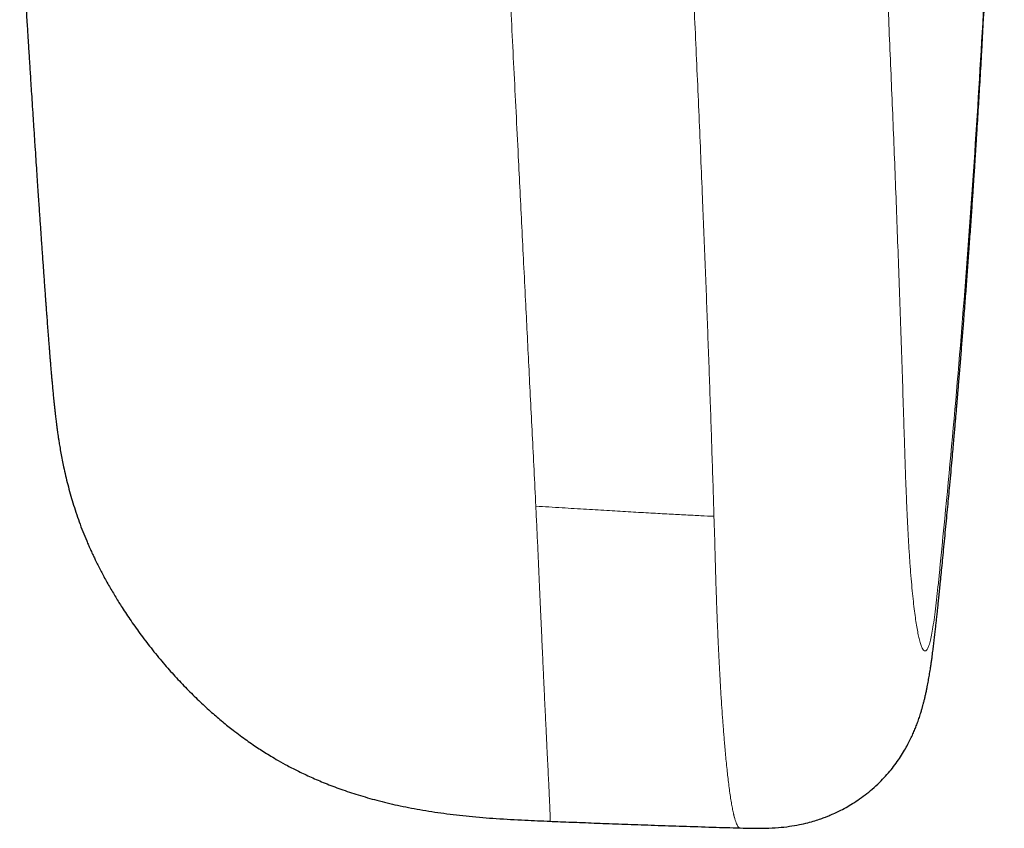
# Model space of a CAD drawing. Header units: millimetres. Extents: x 8 to 801, y 12 to 763.
# Tile 9 of 153: x 452.85 to 460.97, y 245.56 to 252.24. Entities that reach past the tile are written whole.
import ezdxf

# ---------------------------------------------------------------- set-up
doc = ezdxf.new("R2010")
doc.units = ezdxf.units.MM

msp = doc.modelspace()

# ---------------------------------------------------------------- linework, layer by layer
at = {"color": 7, "linetype": 'Continuous', "lineweight": 30}
msp.add_line((457.2265, 245.6201), (457.2265, 245.6202), dxfattribs=at)
for points, knots in [([(458.7917, 245.5641), (458.825, 245.5631), (458.8961, 245.561), (459.0015, 245.5611), (459.1045, 245.5661), (459.1966, 245.5763), (459.2778, 245.5901), (459.3479, 245.606), (459.407, 245.6226), (459.4552, 245.6385), (459.493, 245.6524), (459.5209, 245.6635), (459.5424, 245.6725), (459.5706, 245.6849), (459.6123, 245.7045), (459.6655, 245.7326), (459.7226, 245.7664), (459.7802, 245.8046), (459.8395, 245.8488), (459.899, 245.8987), (459.9543, 245.9514), (460.0047, 246.0053), (460.0488, 246.0581), (460.0889, 246.1116), (460.1248, 246.1651), (460.1561, 246.2171), (460.1826, 246.2656), (460.2043, 246.3095), (460.2227, 246.35), (460.239, 246.3889), (460.2539, 246.4275), (460.2681, 246.4675), (460.2802, 246.5047), (460.2898, 246.5367), (460.2971, 246.5625), (460.3035, 246.5864), (460.3101, 246.6119), (460.3169, 246.6399), (460.3238, 246.6703), (460.3303, 246.7007), (460.3361, 246.729), (460.341, 246.7542), (460.3455, 246.7786), (460.3498, 246.8027), (460.3539, 246.8267), (460.3579, 246.8511), (460.362, 246.8769), (460.3663, 246.9054), (460.3709, 246.9366), (460.3764, 246.9761), (460.3824, 247.021), (460.3886, 247.0705), (460.3944, 247.1185), (460.3999, 247.1652), (460.4049, 247.2093), (460.4094, 247.2504), (460.4139, 247.2919), (460.4183, 247.3339), (460.4229, 247.3773), (460.4275, 247.4224), (460.4326, 247.4713), (460.438, 247.5246), (460.4441, 247.586), (460.4511, 247.6556), (460.459, 247.7341), (460.4673, 247.8183), (460.4762, 247.9087), (460.4854, 248.0031), (460.4945, 248.0985), (460.5034, 248.1913), (460.5118, 248.2809), (460.5206, 248.3755), (460.5297, 248.4745), (460.539, 248.5769), (460.5463, 248.6587), (460.5518, 248.7213), (460.5557, 248.7653), (460.5593, 248.8061), (460.5625, 248.8425), (460.5653, 248.8745), (460.5676, 248.9015), (460.5695, 248.9237), (460.5711, 248.942), (460.5726, 248.9594), (460.5743, 248.9786), (460.5764, 249.0033), (460.579, 249.034), (460.5822, 249.0712), (460.5858, 249.1137), (460.5898, 249.1616), (460.5942, 249.215), (460.5991, 249.2737), (460.6042, 249.3359), (460.6095, 249.4007), (460.6148, 249.4662), (460.6201, 249.5324), (460.6254, 249.5979), (460.6305, 249.6626), (460.6382, 249.7612), (460.6483, 249.8921), (460.6604, 250.0537), (460.672, 250.2096), (460.6813, 250.3394), (460.6888, 250.4444), (460.6946, 250.5258), (460.7001, 250.6051), (460.7053, 250.6811), (460.7102, 250.7528), (460.7147, 250.819), (460.7185, 250.876), (460.7217, 250.9243), (460.7243, 250.9647), (460.7268, 251.0017), (460.729, 251.0353), (460.7309, 251.0654), (460.7328, 251.0938), (460.7346, 251.1228), (460.7367, 251.1551), (460.7391, 251.1921), (460.7417, 251.2341), (460.7447, 251.2804), (460.7488, 251.3471), (460.7543, 251.4344), (460.7606, 251.539), (460.767, 251.6449), (460.7733, 251.7514), (460.7797, 251.8612), (460.7924, 252.0836), (460.8038, 252.2924), (460.8141, 252.4873), (460.8176, 252.5558), (460.821, 252.6211), (460.824, 252.6814), (460.8267, 252.7343), (460.829, 252.7803), (460.831, 252.8197), (460.8327, 252.8542), (460.8342, 252.8859), (460.8358, 252.9177), (460.8375, 252.9526), (460.8394, 252.993), (460.8416, 253.0391), (460.8441, 253.0912), (460.8468, 253.148), (460.8496, 253.209), (460.8529, 253.2792), (460.8565, 253.3588), (460.8605, 253.4482), (460.8646, 253.5423), (460.8684, 253.6281), (460.8716, 253.7047), (460.8744, 253.7708), (460.8772, 253.8361), (460.8797, 253.898), (460.8818, 253.9495), (460.8835, 253.9913), (460.8848, 254.0242), (460.886, 254.0539), (460.887, 254.0801), (460.888, 254.1031), (460.8888, 254.1246), (460.8897, 254.1468), (460.8908, 254.1745), (460.8921, 254.209), (460.8937, 254.2509), (460.8955, 254.2976), (460.8974, 254.3473), (460.9003, 254.4244), (460.9041, 254.5286), (460.9079, 254.6332), (460.9107, 254.7123), (460.9125, 254.7645), (460.9142, 254.8148), (460.916, 254.8655), (460.9177, 254.915), (460.9193, 254.9626), (460.9206, 255.0037), (460.9217, 255.0374), (460.9227, 255.0674), (460.9237, 255.0977), (460.9249, 255.1332), (460.9262, 255.1743), (460.9276, 255.2205), (460.9292, 255.2703), (460.9308, 255.3214), (460.9324, 255.3726), (460.9339, 255.4239), (460.9355, 255.4752), (460.9369, 255.5236), (460.9383, 255.5686), (460.9394, 255.6087), (460.9405, 255.6456), (460.9415, 255.6788), (460.9423, 255.7081), (460.943, 255.7349), (460.9438, 255.7605), (460.9445, 255.787), (460.9453, 255.8154), (460.9463, 255.8513), (460.9475, 255.8958), (460.949, 255.9496), (460.9506, 256.0086), (460.9522, 256.0724), (460.954, 256.141), (460.9559, 256.2142), (460.9578, 256.292), (460.9598, 256.3729), (460.9618, 256.4538), (460.9634, 256.5211), (460.9646, 256.5743), (460.9656, 256.6163), (460.9666, 256.6623), (460.9678, 256.7141), (460.9691, 256.7721), (460.9704, 256.8361), (460.9714, 256.8813), (460.9719, 256.9047)], [0, 0, 0, 0, 0.0039517, 0.00843, 0.0124977, 0.0161596, 0.0194108, 0.0222489, 0.0246731, 0.0266824, 0.0282747, 0.0294489, 0.0302407, 0.031059, 0.0331194, 0.0357468, 0.0382586, 0.0410762, 0.044066, 0.0472292, 0.0505725, 0.0534891, 0.0564026, 0.0592908, 0.0621639, 0.064987, 0.067623, 0.0700799, 0.0724122, 0.0746506, 0.0770921, 0.0798432, 0.0827482, 0.0848798, 0.0867181, 0.0885383, 0.0906464, 0.0930448, 0.0956164, 0.0983779, 0.1008098, 0.1030277, 0.1052336, 0.1074736, 0.109692, 0.1118875, 0.1142321, 0.1169024, 0.1198991, 0.1229464, 0.1277926, 0.1321574, 0.1365915, 0.140891, 0.1448276, 0.1484895, 0.152032, 0.1560171, 0.1598514, 0.1638896, 0.1683146, 0.1731266, 0.1783258, 0.1849509, 0.1921146, 0.1998168, 0.2080579, 0.2169599, 0.2257596, 0.2342552, 0.2424465, 0.2503333, 0.2602005, 0.2695449, 0.278366, 0.2825803, 0.2866538, 0.2903896, 0.2937112, 0.2966184, 0.2991112, 0.3010818, 0.3026839, 0.3040919, 0.3058287, 0.3079294, 0.3108143, 0.3141865, 0.3180462, 0.3223935, 0.3272285, 0.3325513, 0.3383621, 0.3441176, 0.3501646, 0.3561603, 0.3620831, 0.367933, 0.3737099, 0.3888241, 0.4034141, 0.4174795, 0.4310199, 0.4385213, 0.445851, 0.453009, 0.4599361, 0.4663906, 0.4723464, 0.4778034, 0.481741, 0.4853704, 0.4886916, 0.4917045, 0.4944091, 0.4968063, 0.499327, 0.5021939, 0.5055035, 0.5092559, 0.5134513, 0.5179407, 0.5271421, 0.5368513, 0.5459494, 0.5554527, 0.5653306, 0.5752688, 0.6147943, 0.6209723, 0.6271402, 0.6330054, 0.6383431, 0.6431531, 0.647068, 0.6505465, 0.6535887, 0.6562124, 0.65894, 0.662013, 0.6654315, 0.669591, 0.6741687, 0.6791646, 0.684548, 0.6902025, 0.6976359, 0.7054755, 0.7137214, 0.7223737, 0.7280204, 0.7338278, 0.7397283, 0.7451802, 0.7500658, 0.7532392, 0.7561177, 0.7587012, 0.7609896, 0.7629829, 0.7647086, 0.7665877, 0.7687632, 0.7719185, 0.7755424, 0.7796349, 0.7840155, 0.7884311, 0.7996147, 0.8110053, 0.8155368, 0.8201003, 0.8245033, 0.8285592, 0.8332191, 0.8373165, 0.8408513, 0.8438233, 0.8459859, 0.8485698, 0.8516003, 0.8550775, 0.859086, 0.8634281, 0.8677881, 0.8721519, 0.8765198, 0.8808916, 0.8852673, 0.8889088, 0.8923809, 0.895528, 0.8983501, 0.9008471, 0.9030191, 0.9051813, 0.907368, 0.9097704, 0.9123884, 0.9165026, 0.921057, 0.9260513, 0.9314544, 0.9372459, 0.9434259, 0.9499946, 0.9569521, 0.9639296, 0.9704856, 0.9739798, 0.9773966, 0.9811292, 0.9852553, 0.9897756, 0.9946903, 1, 1, 1, 1]), ([(452.8494, 253.2091), (452.8518, 253.1683), (452.8567, 253.0834), (452.8643, 252.9547), (452.8724, 252.8191), (452.8798, 252.6961), (452.8864, 252.5873), (452.8919, 252.4968), (452.8972, 252.41), (452.9022, 252.3298), (452.9069, 252.2538), (452.9113, 252.1825), (452.9154, 252.1163), (452.9191, 252.0581), (452.9224, 252.0059), (452.9254, 251.9569), (452.9285, 251.9081), (452.9317, 251.8584), (452.9354, 251.8003), (452.9399, 251.7301), (452.9454, 251.644), (452.9517, 251.5463), (452.9588, 251.4373), (452.9666, 251.3175), (452.9744, 251.1988), (452.9818, 251.0872), (452.9884, 250.9886), (452.9945, 250.8976), (453.0002, 250.8143), (453.0053, 250.7384), (453.0101, 250.668), (453.0146, 250.6034), (453.0187, 250.543), (453.0227, 250.4852), (453.0268, 250.4264), (453.0305, 250.3722), (453.034, 250.3226), (453.0372, 250.2766), (453.0408, 250.2258), (453.0447, 250.17), (453.049, 250.1102), (453.053, 250.0536), (453.0566, 250.0041), (453.0594, 249.9652), (453.0618, 249.9323), (453.0641, 249.9013), (453.0665, 249.8685), (453.0692, 249.8321), (453.0729, 249.783), (453.0773, 249.7242), (453.0825, 249.6566), (453.0869, 249.5996), (453.0905, 249.5529), (453.0933, 249.5173), (453.096, 249.4843), (453.0987, 249.4507), (453.1017, 249.4141), (453.105, 249.3742), (453.1083, 249.3346), (453.1115, 249.2975), (453.1146, 249.2625), (453.1181, 249.2234), (453.122, 249.1803), (453.1267, 249.1309), (453.131, 249.0875), (453.1352, 249.0474), (453.1388, 249.0136), (453.1423, 248.9827), (453.1452, 248.9578), (453.1478, 248.9357), (453.1506, 248.9135), (453.1539, 248.8877), (453.1574, 248.8609), (453.1607, 248.8368), (453.1633, 248.8182), (453.1655, 248.8031), (453.1685, 248.7831), (453.1731, 248.7529), (453.1802, 248.7091), (453.1892, 248.6577), (453.1998, 248.6017), (453.2125, 248.5397), (453.2276, 248.472), (453.2456, 248.3983), (453.2658, 248.323), (453.2881, 248.2468), (453.3128, 248.1694), (453.34, 248.0907), (453.3697, 248.0119), (453.3958, 247.9479), (453.4156, 247.9019), (453.4272, 247.8757), (453.4366, 247.8548), (453.4462, 247.8337), (453.4584, 247.8076), (453.4745, 247.774), (453.4938, 247.7349), (453.515, 247.6932), (453.5466, 247.6333), (453.5882, 247.558), (453.6405, 247.4694), (453.6998, 247.3746), (453.7693, 247.2701), (453.8527, 247.1531), (453.9455, 247.032), (454.0426, 246.9146), (454.1418, 246.803), (454.239, 246.701), (454.336, 246.6059), (454.4304, 246.5196), (454.5215, 246.4416), (454.6002, 246.3784), (454.6666, 246.328), (454.721, 246.2885), (454.7731, 246.2521), (454.823, 246.2187), (454.8722, 246.187), (454.9244, 246.1548), (454.9868, 246.1182), (455.0626, 246.0762), (455.1531, 246.0297), (455.2561, 245.9812), (455.3721, 245.9317), (455.5013, 245.8825), (455.6439, 245.835), (455.8002, 245.7902), (455.9702, 245.7494), (456.1539, 245.7135), (456.3511, 245.6832), (456.5616, 245.6591), (456.7851, 245.641), (457.0082, 245.6285), (457.1567, 245.6223), (457.2265, 245.6194)], [0, 0, 0, 0, 0.011459, 0.023792, 0.037, 0.05108, 0.060372, 0.069825, 0.078675, 0.086844, 0.094339, 0.10192, 0.108683, 0.11464, 0.119806, 0.124728, 0.129744, 0.134853, 0.140053, 0.14768, 0.15656, 0.16666, 0.177941, 0.190357, 0.203855, 0.214878, 0.225156, 0.234618, 0.243287, 0.251185, 0.258331, 0.26528, 0.271385, 0.277188, 0.283335, 0.289812, 0.294226, 0.298999, 0.304391, 0.31038, 0.316946, 0.323965, 0.329352, 0.333877, 0.337563, 0.341014, 0.345001, 0.349514, 0.3545, 0.363574, 0.372321, 0.381443, 0.387325, 0.39259, 0.397255, 0.402266, 0.408016, 0.414458, 0.421635, 0.427834, 0.433451, 0.439692, 0.448376, 0.45661, 0.465473, 0.470978, 0.476613, 0.481579, 0.485527, 0.488019, 0.490894, 0.494211, 0.497837, 0.500869, 0.50314, 0.504657, 0.506173, 0.509448, 0.513809, 0.519158, 0.524652, 0.530147, 0.537027, 0.543933, 0.550887, 0.557957, 0.56516, 0.572504, 0.579999, 0.587356, 0.590635, 0.593147, 0.594884, 0.596657, 0.599183, 0.602405, 0.606358, 0.610514, 0.614592, 0.623971, 0.632874, 0.641318, 0.652972, 0.665393, 0.678573, 0.692491, 0.704859, 0.717254, 0.728988, 0.740039, 0.750399, 0.760065, 0.766184, 0.771989, 0.777482, 0.782664, 0.787538, 0.792634, 0.79856, 0.806296, 0.815091, 0.824941, 0.835842, 0.847794, 0.8608, 0.874863, 0.889992, 0.906198, 0.923485, 0.94185, 0.961293, 0.981814, 1, 1, 1, 1]), ([(457.2265, 245.6194), (457.2472, 245.6185), (457.3277, 245.6152), (457.4725, 245.6094), (457.6654, 245.602), (457.8716, 245.5943), (458.0911, 245.5865), (458.3238, 245.5786), (458.5591, 245.5709), (458.7168, 245.5662), (458.7926, 245.5639)], [0, 0, 0, 0, 0.039766, 0.154596, 0.277847, 0.40952, 0.54962, 0.698148, 0.855106, 1, 1, 1, 1])]:
    msp.add_open_spline(points, degree=3, knots=knots, dxfattribs=at)
at = {"color": 252, "linetype": 'Continuous', "lineweight": 0}
for points, knots in [([(460.4366, 247.6669), (460.4759, 248.0668), (460.5547, 248.8687), (460.6538, 250.0757), (460.74, 251.2933), (460.8126, 252.5193), (460.8729, 253.7537), (460.9233, 255.0708), (460.956, 256.1186), (460.9677, 256.7541), (460.9703, 256.8963)], [0, 0, 0, 0, 0.131091, 0.262855, 0.395253, 0.528238, 0.661766, 0.795789, 0.954317, 1, 1, 1, 1]), ([(459.9272, 254.1627), (459.9384, 253.9371), (459.9609, 253.4859), (459.9922, 252.817), (460.0219, 252.154), (460.0497, 251.4974), (460.0757, 250.8471), (460.0998, 250.2033), (460.1224, 249.5675), (460.1356, 249.1464), (460.1423, 248.9356)], [0, 0, 0, 0, 0.124909, 0.249799, 0.374693, 0.499613, 0.62458, 0.749601, 0.874673, 1, 1, 1, 1]), ([(457.107, 248.2206), (457.1021, 248.3206), (457.0925, 248.5177), (457.0777, 248.8107), (457.0633, 249.0966), (457.0493, 249.3759), (457.0357, 249.6489), (457.0216, 249.9311), (457.007, 250.2225), (456.9919, 250.5231), (456.9772, 250.8173), (456.9613, 251.1338), (456.9443, 251.4726), (456.9262, 251.8342), (456.9083, 252.1908), (456.8905, 252.5443), (456.8728, 252.8967), (456.8551, 253.2494), (456.8432, 253.4858), (456.8373, 253.6041)], [0, 0, 0, 0, 0.057958, 0.114267, 0.168955, 0.222099, 0.273798, 0.324149, 0.381892, 0.438054, 0.492788, 0.546249, 0.614032, 0.680265, 0.745284, 0.809427, 0.873035, 0.936446, 1, 1, 1, 1]), ([(458.3566, 253.5071), (458.3681, 253.275), (458.3912, 252.8108), (458.4234, 252.1222), (458.4538, 251.4399), (458.4804, 250.8096), (458.5037, 250.2301), (458.524, 249.7002), (458.5431, 249.1753), (458.5608, 248.6527), (458.5715, 248.3086), (458.5768, 248.1366)], [0, 0, 0, 0, 0.125058, 0.25014, 0.375219, 0.500266, 0.600263, 0.700212, 0.80013, 0.900069, 1, 1, 1, 1]), ([(460.1423, 248.9356), (460.1441, 248.875), (460.1479, 248.7538), (460.1536, 248.5762), (460.1596, 248.4052), (460.1661, 248.2427), (460.173, 248.0904), (460.1805, 247.9493), (460.1885, 247.8196), (460.1968, 247.7013), (460.2055, 247.5942), (460.2145, 247.4977), (460.2238, 247.4114), (460.2332, 247.3348), (460.2428, 247.2674), (460.2525, 247.2089), (460.2623, 247.1585), (460.2727, 247.1139), (460.2836, 247.0764), (460.2951, 247.0479), (460.3066, 247.0302), (460.3182, 247.0237), (460.3299, 247.0289), (460.3416, 247.0468), (460.3535, 247.0786), (460.3653, 247.1248), (460.3773, 247.1853), (460.3892, 247.2596), (460.4012, 247.3475), (460.4131, 247.4467), (460.4249, 247.5538), (460.4327, 247.6292), (460.4366, 247.6669)], [0, 0, 0, 0, 0.031085, 0.062141, 0.093171, 0.124197, 0.155259, 0.186363, 0.21747, 0.248573, 0.279696, 0.310844, 0.342007, 0.373174, 0.404362, 0.435584, 0.46684, 0.498123, 0.533896, 0.569686, 0.605489, 0.641299, 0.6771, 0.712886, 0.748674, 0.784486, 0.820329, 0.856198, 0.89208, 0.928001, 0.963981, 1, 1, 1, 1]), ([(457.107, 248.2206), (457.1098, 248.1626), (457.1154, 248.046), (457.1235, 247.8725), (457.1314, 247.7005), (457.1389, 247.532), (457.1461, 247.3687), (457.1531, 247.2116), (457.1597, 247.0617), (457.1662, 246.9184), (457.1727, 246.7757), (457.1793, 246.6351), (457.1859, 246.4981), (457.1921, 246.3706), (457.1979, 246.2525), (457.2033, 246.1437), (457.2082, 246.0444), (457.2125, 245.9544), (457.2162, 245.8767), (457.2192, 245.8106), (457.2216, 245.7553), (457.2235, 245.7088), (457.225, 245.6715), (457.226, 245.6435), (457.2265, 245.6264), (457.2267, 245.6186), (457.2265, 245.6199), (457.2265, 245.6201)], [0, 0, 0, 0, 0.035938, 0.072385, 0.10932, 0.146736, 0.184595, 0.222182, 0.260152, 0.29849, 0.337172, 0.381504, 0.426205, 0.471262, 0.516655, 0.562356, 0.608329, 0.654531, 0.700916, 0.742597, 0.784362, 0.82619, 0.868062, 0.909964, 0.951139, 0.99231, 1, 1, 1, 1]), ([(458.5769, 248.1369), (458.5405, 248.1385), (458.4631, 248.1421), (458.3399, 248.1484), (458.2027, 248.1557), (458.0516, 248.1641), (457.8875, 248.1735), (457.7108, 248.1839), (457.5216, 248.1952), (457.3188, 248.2076), (457.1792, 248.2163), (457.1071, 248.2208)], [0, 0, 0, 0, 0.07438, 0.158247, 0.251604, 0.35445, 0.466787, 0.586356, 0.715081, 0.852962, 1, 1, 1, 1]), ([(458.5768, 248.1366), (458.5799, 248.0347), (458.5833, 247.9214), (458.5868, 247.7994), (458.5877, 247.7662), (458.5886, 247.7332), (458.5896, 247.7003), (458.5905, 247.6677), (458.5914, 247.6353), (458.5926, 247.5912), (458.5944, 247.5316), (458.5971, 247.4531), (458.6003, 247.3643), (458.6042, 247.2659), (458.6078, 247.1798), (458.6109, 247.1116), (458.6131, 247.0639), (458.6152, 247.02), (458.6173, 246.9767), (458.6194, 246.9342), (458.6216, 246.8924), (458.6256, 246.817), (458.6316, 246.7117), (458.6394, 246.5873), (458.645, 246.5072), (458.6481, 246.4651), (458.649, 246.4536), (458.6498, 246.4422), (458.6507, 246.4309), (458.6516, 246.4196), (458.6524, 246.4085), (458.6542, 246.3862), (458.657, 246.3504), (458.6611, 246.2993), (458.6659, 246.242), (458.6714, 246.1794), (458.6777, 246.1127), (458.6843, 246.0473), (458.6913, 245.9843), (458.6984, 245.9243), (458.7062, 245.8651), (458.7143, 245.81), (458.7226, 245.7594), (458.7307, 245.7158), (458.7365, 245.6884), (458.7399, 245.6739), (458.741, 245.6694), (458.742, 245.665), (458.7431, 245.6606), (458.7442, 245.6563), (458.7497, 245.6353), (458.7596, 245.6032), (458.7742, 245.5749), (458.7849, 245.5624), (458.7908, 245.565), (458.7917, 245.5653)], [0, 0, 0, 0, 0.0629992, 0.0700314, 0.0770555, 0.0840717, 0.0910801, 0.0980809, 0.105074, 0.1120596, 0.1268233, 0.144269, 0.1643976, 0.187214, 0.2127209, 0.2261836, 0.2372923, 0.2483977, 0.2594988, 0.2705948, 0.2816854, 0.2927711, 0.3315333, 0.3702521, 0.4043037, 0.4081255, 0.4119472, 0.4157689, 0.4195906, 0.4234123, 0.427234, 0.4310558, 0.4464441, 0.4649641, 0.4866185, 0.5114103, 0.5393412, 0.5704111, 0.5989349, 0.6296688, 0.6626053, 0.6977318, 0.7304402, 0.7648226, 0.7964612, 0.8007002, 0.8049613, 0.8092447, 0.8135502, 0.8178779, 0.8222278, 0.8781769, 0.9340545, 0.9898952, 1, 1, 1, 1])]:
    msp.add_open_spline(points, degree=3, knots=knots, dxfattribs=at)

doc.saveas('drawing.dxf')
